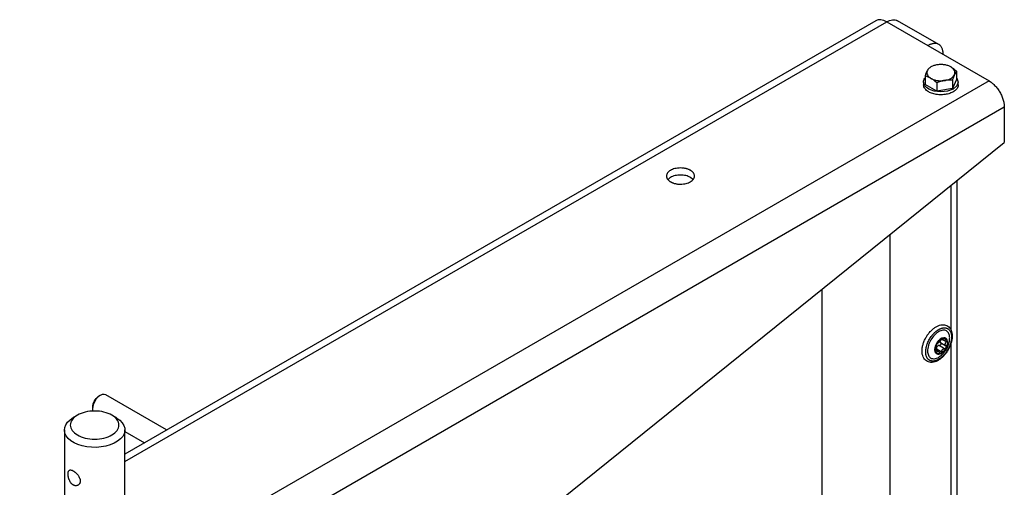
# Model space of a CAD drawing. Header units: millimetres. Extents: x -4969 to -32, y -584 to 4302.
# Tile 35 of 84: x -3573 to -3117, y 4044 to 4261. Entities that reach past the tile are written whole.
import ezdxf

# ---------------------------------------------------------------- set-up
doc = ezdxf.new("R2010")
doc.units = ezdxf.units.MM

msp = doc.modelspace()

# ---------------------------------------------------------------- linework, layer by layer
at = {"color": 7, "linetype": 'Continuous', "lineweight": 25}
for p, q in [((-3176.49, 4260.46), (-3524.12, 4059.77)), ((-3171.49, 4259.96), (-3152.39, 4248.94)), ((-3147.39, 4249.43), (-3166.49, 4260.46)), ((-3152.39, 4248.94), (-3124.11, 4232.61)), ((-3153.63, 4234.81), (-3153.63, 4230.96)), ((-3139.13, 4237.06), (-3139.13, 4233.2)), ((-3124.11, 4232.61), (-3909, 3779.5)), ((-3154.38, 4232.08), (-3154.38, 4230.77)), ((-3148.33, 4227.9), (-3153.63, 4230.96)), ((-3148.33, 4231.75), (-3148.33, 4227.9)), ((-3139.13, 4233.2), (-3141.08, 4229.02)), ((-3141.08, 4232.87), (-3141.08, 4229.02)), ((-3138.38, 4230.77), (-3138.38, 4232.08)), ((-3141.08, 4229.02), (-3148.33, 4227.9)), ((-3117.04, 4220.36), (-3901.93, 3767.26)), ((-3117.04, 4220.36), (-3117.04, 4204.03)), ((-3368.06, 4001.96), (-3117.04, 4204.03)), ((-3261.17, 4186.89), (-3262.35, 4187.91)), ((-3138.86, 3471.12), (-3138.86, 4186.47)), ((-3170.07, 4161.34), (-3170.07, 3403.42)), ((-3201.33, 3495.47), (-3201.33, 4136.18)), ((-3146.57, 4111.42), (-3144.05, 4109.97)), ((-3146.1, 4113.03), (-3145.13, 4112.47)), ((-3144.11, 4113.38), (-3144.18, 4113.43)), ((-3147.41, 4107.25), (-3148.68, 4107.99)), ((-3148.56, 4108.64), (-3146.04, 4107.19)), ((-3144.72, 4108.58), (-3147.24, 4110.03)), ((-3148.32, 4106.27), (-3148.24, 4106.22)), ((-3535.51, 4086.92), (-3536.36, 4086.43)), ((-3504.79, 4070.93), (-3532.93, 4087.17)), ((-3539.15, 4081.59), (-3539.15, 4080.61)), ((-3539.15, 4080.61), (-3539.03, 4079.61)), ((-3546.08, 4077.81), (-3548.02, 4076.68)), ((-3528.22, 4076.68), (-3530.17, 4077.81)), ((-3552.12, 4070.97), (-3552.12, 4033.21)), ((-3524.12, 4033.21), (-3524.12, 4070.97)), ((-3524.12, 4070.19), (-3515.09, 4064.98))]:
    msp.add_line(p, q, dxfattribs=at)
at = {"color": 8, "linetype": 'Continuous', "lineweight": 25}
for p, q in [((-3524.12, 4056.39), (-3171.49, 4259.96)), ((-3141.79, 4184.11), (-3141.79, 4117.24)), ((-3143.86, 4111.71), (-3146.12, 4113.02)), ((-3145.42, 4112.99), (-3145.73, 4113.17)), ((-3148.82, 4107.4), (-3148.26, 4107.08)), ((-3141.79, 4110.9), (-3141.79, 3842.88))]:
    msp.add_line(p, q, dxfattribs=at)
at = {"color": 7, "linetype": 'Continuous', "lineweight": 25, "flags": 128}
for points in [[(-3139.13, 4233.97), (-3138.99, 4233.85), (-3138.38, 4232.08), (-3138.99, 4230.31), (-3140.73, 4228.82), (-3143.32, 4227.81), (-3146.38, 4227.46), (-3149.45, 4227.81), (-3152.04, 4228.82), (-3152.04, 4228.82)], [(-3148.32, 4106.27), (-3148.64, 4106.52), (-3149.03, 4107.19), (-3149.17, 4108.1), (-3149.06, 4109.16), (-3148.69, 4110.29), (-3148.11, 4111.37), (-3147.37, 4112.32)], [(-3532.93, 4087.17), (-3533.68, 4087.41), (-3534.56, 4087.32), (-3535.5, 4086.92), (-3536.45, 4086.23), (-3537.33, 4085.3), (-3538.08, 4084.2), (-3538.66, 4082.99), (-3539.02, 4081.77), (-3539.15, 4080.61)], [(-3528.22, 4076.68), (-3527.83, 4076.45), (-3526.44, 4075.43), (-3525.35, 4074.29), (-3524.6, 4073.06), (-3524.19, 4071.78), (-3524.15, 4070.48), (-3524.46, 4069.2), (-3525.13, 4067.95), (-3526.14, 4066.79), (-3527.46, 4065.73), (-3529.05, 4064.81), (-3530.88, 4064.05), (-3532.89, 4063.47), (-3535.05, 4063.09), (-3537.28, 4062.9), (-3539.53, 4062.93), (-3541.74, 4063.16), (-3543.87, 4063.6), (-3545.84, 4064.23), (-3547.61, 4065.03), (-3549.14, 4065.99), (-3550.38, 4067.07), (-3551.31, 4068.26), (-3551.89, 4069.51), (-3552.12, 4070.81), (-3551.98, 4072.11), (-3551.49, 4073.38), (-3550.65, 4074.58), (-3549.48, 4075.69), (-3548.02, 4076.69), (-3548.02, 4076.69)]]:
    msp.add_lwpolyline(points, dxfattribs=at)
at = {"color": 7, "linetype": 'Continuous', "lineweight": 25}
msp.add_arc((-3145.04, 4110.75), 2.81, 72.2796, 146.004, dxfattribs=at)
for points, knots in [([(-3171.49, 4259.96), (-3171.95, 4260.2), (-3172.88, 4260.67), (-3174.21, 4260.95), (-3175.45, 4260.93), (-3176.14, 4260.61), (-3176.49, 4260.46)], [0, 0, 0, 0, 0.250026, 0.500052, 0.750077, 1, 1, 1, 1]), ([(-3171.49, 4259.96), (-3171.02, 4260.2), (-3170.1, 4260.67), (-3168.77, 4260.95), (-3167.52, 4260.93), (-3166.83, 4260.61), (-3166.49, 4260.46)], [0, 0, 0, 0, 0.250026, 0.500052, 0.750077, 1, 1, 1, 1]), ([(-3145.32, 4244.86), (-3145.32, 4244.94), (-3145.33, 4245.1), (-3145.34, 4245.35), (-3145.35, 4245.59), (-3145.37, 4245.82), (-3145.4, 4246.05), (-3145.47, 4246.44), (-3145.59, 4246.96), (-3145.81, 4247.59), (-3146.11, 4248.17), (-3146.59, 4248.85), (-3147.36, 4249.5), (-3148.3, 4249.84), (-3149.14, 4249.92), (-3149.78, 4249.88), (-3150.44, 4249.76), (-3151.02, 4249.58), (-3151.53, 4249.38), (-3151.96, 4249.18), (-3152.25, 4249.02), (-3152.39, 4248.94)], [0, 0, 0, 0, 0.019453, 0.038872, 0.058275, 0.077679, 0.097104, 0.116567, 0.178313, 0.240094, 0.304415, 0.368769, 0.500007, 0.631244, 0.695565, 0.75992, 0.821667, 0.883447, 0.922314, 0.961117, 1, 1, 1, 1]), ([(-3148.07, 4240.03), (-3148.61, 4239.95), (-3149.14, 4239.82), (-3150.13, 4239.49), (-3150.58, 4239.29), (-3151.38, 4238.83), (-3151.73, 4238.57), (-3152.3, 4238), (-3152.52, 4237.7), (-3152.66, 4237.38)], [0, 0, 0, 0, 0.25, 0.25, 0.5, 0.5, 0.75, 0.75, 1, 1, 1, 1]), ([(-3141.79, 4239.06), (-3142.19, 4239.29), (-3142.64, 4239.49), (-3143.63, 4239.82), (-3144.15, 4239.95), (-3145.25, 4240.12), (-3145.82, 4240.16), (-3146.95, 4240.16), (-3147.52, 4240.12), (-3148.07, 4240.03)], [0, 0, 0, 0, 0.25, 0.25, 0.5, 0.5, 0.75, 0.75, 1, 1, 1, 1]), ([(-3140.11, 4235.44), (-3139.96, 4235.75), (-3139.88, 4236.08), (-3139.88, 4236.74), (-3139.96, 4237.06), (-3140.25, 4237.7), (-3140.47, 4238), (-3141.04, 4238.57), (-3141.39, 4238.83), (-3141.79, 4239.06)], [0, 0, 0, 0, 0.25, 0.25, 0.5, 0.5, 0.75, 0.75, 1, 1, 1, 1]), ([(-3141.79, 4239.06), (-3141.71, 4239.02), (-3141.57, 4238.93), (-3141.34, 4238.79), (-3141.08, 4238.62), (-3140.78, 4238.41), (-3140.34, 4238.08), (-3139.79, 4237.64), (-3139.35, 4237.25), (-3139.13, 4237.06)], [0, 0, 0, 0, 0.082341, 0.164728, 0.2476, 0.37415, 0.501946, 0.745918, 1, 1, 1, 1]), ([(-3153.63, 4234.81), (-3153.6, 4234.91), (-3153.54, 4235.11), (-3153.44, 4235.4), (-3153.34, 4235.67), (-3153.25, 4235.94), (-3153.13, 4236.26), (-3152.99, 4236.62), (-3152.83, 4237.02), (-3152.72, 4237.26), (-3152.66, 4237.38)], [0, 0, 0, 0, 0.1035491, 0.2049302, 0.3044818, 0.4025825, 0.4996505, 0.668596, 0.8342539, 1, 1, 1, 1]), ([(-3150.98, 4233.75), (-3151.05, 4233.8), (-3151.2, 4233.88), (-3151.42, 4234), (-3151.69, 4234.13), (-3151.99, 4234.27), (-3152.43, 4234.45), (-3152.98, 4234.64), (-3153.41, 4234.76), (-3153.63, 4234.81)], [0, 0, 0, 0, 0.082341, 0.164728, 0.2476, 0.37415, 0.501946, 0.745918, 1, 1, 1, 1]), ([(-3152.66, 4237.38), (-3152.81, 4237.06), (-3152.88, 4236.74), (-3152.88, 4236.08), (-3152.81, 4235.75), (-3152.52, 4235.12), (-3152.3, 4234.82), (-3151.73, 4234.25), (-3151.38, 4233.99), (-3150.98, 4233.75)], [0, 0, 0, 0, 0.25, 0.25, 0.5, 0.5, 0.75, 0.75, 1, 1, 1, 1]), ([(-3144.7, 4232.78), (-3144.15, 4232.87), (-3143.63, 4232.99), (-3142.64, 4233.32), (-3142.19, 4233.52), (-3141.39, 4233.99), (-3141.04, 4234.25), (-3140.47, 4234.82), (-3140.25, 4235.12), (-3140.11, 4235.44)], [0, 0, 0, 0, 0.25, 0.25, 0.5, 0.5, 0.75, 0.75, 1, 1, 1, 1]), ([(-3140.11, 4235.44), (-3140.13, 4235.38), (-3140.19, 4235.26), (-3140.27, 4235.08), (-3140.36, 4234.85), (-3140.47, 4234.58), (-3140.63, 4234.15), (-3140.84, 4233.59), (-3141, 4233.11), (-3141.08, 4232.87)], [0, 0, 0, 0, 0.081994, 0.164032, 0.24655, 0.372541, 0.49976, 0.744787, 1, 1, 1, 1]), ([(-3139.13, 4237.06), (-3139.17, 4237.01), (-3139.23, 4236.93), (-3139.33, 4236.8), (-3139.42, 4236.66), (-3139.52, 4236.52), (-3139.64, 4236.33), (-3139.78, 4236.09), (-3139.94, 4235.78), (-3140.05, 4235.55), (-3140.11, 4235.44)], [0, 0, 0, 0, 0.1035491, 0.2049302, 0.3044818, 0.4025825, 0.4996505, 0.668596, 0.8342539, 1, 1, 1, 1]), ([(-3152.04, 4228.82), (-3152.7, 4229.29), (-3154.03, 4230.25), (-3154.51, 4232.06), (-3154.34, 4233.37), (-3153.73, 4233.89), (-3153.7, 4233.91)], [0, 0, 0, 0, 0.328722, 0.657444, 0.986166, 1, 1, 1, 1]), ([(-3152.04, 4227.51), (-3152.78, 4227.94), (-3153.37, 4228.45), (-3154.18, 4229.57), (-3154.38, 4230.17), (-3154.38, 4230.77)], [0, 0, 0, 0, 0.5, 0.5, 1, 1, 1, 1]), ([(-3138.38, 4230.77), (-3138.38, 4230.32), (-3138.5, 4229.87), (-3138.96, 4229), (-3139.3, 4228.59), (-3140.17, 4227.83), (-3140.7, 4227.49), (-3141.92, 4226.92), (-3142.6, 4226.68), (-3144.05, 4226.33), (-3144.82, 4226.22), (-3146.38, 4226.13), (-3147.17, 4226.16), (-3148.72, 4226.33), (-3149.46, 4226.49), (-3150.85, 4226.91), (-3151.49, 4227.19), (-3152.04, 4227.51)], [0, 0, 0, 0, 0.125, 0.125, 0.25, 0.25, 0.375, 0.375, 0.5, 0.5, 0.625, 0.625, 0.75, 0.75, 0.875, 0.875, 1, 1, 1, 1]), ([(-3148.33, 4231.75), (-3148.42, 4231.83), (-3148.59, 4231.99), (-3148.86, 4232.22), (-3149.12, 4232.44), (-3149.38, 4232.65), (-3149.7, 4232.9), (-3150.09, 4233.19), (-3150.53, 4233.49), (-3150.83, 4233.67), (-3150.98, 4233.75)], [0, 0, 0, 0, 0.103638, 0.205104, 0.304738, 0.402919, 0.500067, 0.668868, 0.83439, 1, 1, 1, 1]), ([(-3150.98, 4233.75), (-3150.58, 4233.52), (-3150.13, 4233.32), (-3149.14, 4232.99), (-3148.61, 4232.87), (-3147.52, 4232.7), (-3146.95, 4232.66), (-3145.82, 4232.66), (-3145.25, 4232.7), (-3144.7, 4232.78)], [0, 0, 0, 0, 0.25, 0.25, 0.5, 0.5, 0.75, 0.75, 1, 1, 1, 1]), ([(-3144.7, 4232.78), (-3144.8, 4232.77), (-3145, 4232.74), (-3145.31, 4232.68), (-3145.66, 4232.6), (-3146.07, 4232.5), (-3146.68, 4232.34), (-3147.43, 4232.09), (-3148.02, 4231.87), (-3148.33, 4231.75)], [0, 0, 0, 0, 0.0819939, 0.1640323, 0.2465502, 0.3725408, 0.4997601, 0.744787, 1, 1, 1, 1]), ([(-3141.08, 4232.87), (-3141.2, 4232.88), (-3141.44, 4232.9), (-3141.8, 4232.92), (-3142.16, 4232.94), (-3142.52, 4232.94), (-3142.95, 4232.94), (-3143.48, 4232.92), (-3144.09, 4232.87), (-3144.5, 4232.81), (-3144.7, 4232.78)], [0, 0, 0, 0, 0.103549, 0.20493, 0.304482, 0.402583, 0.499651, 0.668596, 0.834254, 1, 1, 1, 1]), ([(-3124.11, 4232.61), (-3124.04, 4232.57), (-3123.89, 4232.48), (-3123.68, 4232.35), (-3123.46, 4232.21), (-3123.25, 4232.06), (-3123.04, 4231.9), (-3122.67, 4231.61), (-3122.15, 4231.18), (-3121.49, 4230.54), (-3120.85, 4229.83), (-3120.02, 4228.79), (-3119.07, 4227.35), (-3118.31, 4225.82), (-3117.82, 4224.58), (-3117.53, 4223.67), (-3117.3, 4222.78), (-3117.17, 4222.02), (-3117.09, 4221.39), (-3117.05, 4220.87), (-3117.04, 4220.53), (-3117.04, 4220.36)], [0, 0, 0, 0, 0.019453, 0.038872, 0.058275, 0.077679, 0.097104, 0.116567, 0.178313, 0.240094, 0.304415, 0.368769, 0.500007, 0.631244, 0.695565, 0.75992, 0.821667, 0.883447, 0.922314, 0.961117, 1, 1, 1, 1]), ([(-3262.35, 4191.18), (-3262.41, 4191.21), (-3262.52, 4191.27), (-3262.7, 4191.37), (-3262.88, 4191.45), (-3263.07, 4191.54), (-3263.37, 4191.66), (-3263.79, 4191.81), (-3264.37, 4191.98), (-3264.98, 4192.11), (-3265.83, 4192.24), (-3266.95, 4192.3), (-3268.28, 4192.22), (-3269.53, 4192), (-3270.63, 4191.64), (-3271.57, 4191.19), (-3272.35, 4190.65), (-3272.96, 4190.02), (-3273.35, 4189.29), (-3273.49, 4188.53), (-3273.38, 4187.88), (-3273.15, 4187.39), (-3272.92, 4187.04), (-3272.64, 4186.71), (-3272.35, 4186.43), (-3272.07, 4186.21), (-3271.82, 4186.04), (-3271.63, 4185.93), (-3271.54, 4185.87)], [0, 0, 0, 0, 0.011673, 0.023325, 0.034972, 0.046628, 0.058309, 0.089193, 0.120101, 0.152272, 0.184469, 0.250118, 0.315768, 0.380053, 0.441772, 0.500003, 0.558234, 0.619953, 0.684238, 0.749887, 0.815537, 0.847707, 0.879904, 0.910787, 0.941696, 0.961137, 0.980548, 1, 1, 1, 1]), ([(-3262.35, 4187.91), (-3263.02, 4188.22), (-3264.36, 4188.83), (-3266.96, 4189.11), (-3269.48, 4188.81), (-3271.6, 4188.04), (-3272.37, 4187.25), (-3272.72, 4186.89)], [0, 0, 0, 0, 0.206693, 0.413387, 0.62008, 0.826774, 1, 1, 1, 1]), ([(-3271.54, 4185.87), (-3271.49, 4185.84), (-3271.37, 4185.78), (-3271.19, 4185.68), (-3271.01, 4185.6), (-3270.82, 4185.51), (-3270.52, 4185.39), (-3270.1, 4185.24), (-3269.52, 4185.07), (-3268.92, 4184.94), (-3268.06, 4184.81), (-3266.95, 4184.75), (-3265.61, 4184.83), (-3264.36, 4185.05), (-3263.26, 4185.41), (-3262.32, 4185.86), (-3261.54, 4186.4), (-3260.93, 4187.03), (-3260.54, 4187.76), (-3260.4, 4188.52), (-3260.52, 4189.17), (-3260.74, 4189.66), (-3260.97, 4190.01), (-3261.25, 4190.34), (-3261.54, 4190.62), (-3261.82, 4190.84), (-3262.07, 4191.01), (-3262.26, 4191.12), (-3262.35, 4191.18)], [0, 0, 0, 0, 0.011673, 0.023325, 0.034972, 0.046628, 0.058309, 0.089193, 0.120101, 0.152272, 0.184469, 0.250118, 0.315768, 0.380053, 0.441772, 0.500003, 0.558234, 0.619953, 0.684238, 0.749887, 0.815537, 0.847707, 0.879904, 0.910787, 0.941696, 0.961137, 0.980548, 1, 1, 1, 1]), ([(-3155.13, 4107.5), (-3155.12, 4107.24), (-3155.1, 4106.49), (-3154.87, 4105.34), (-3154.36, 4104.16), (-3153.6, 4103.22), (-3152.65, 4102.58), (-3151.58, 4102.24), (-3150.43, 4102.2), (-3149.22, 4102.44), (-3147.97, 4102.96), (-3146.71, 4103.75), (-3145.5, 4104.79), (-3144.37, 4106.03), (-3143.37, 4107.43), (-3142.52, 4108.95), (-3141.86, 4110.53), (-3141.4, 4112.13), (-3141.16, 4113.69), (-3141.17, 4115.18), (-3141.43, 4116.55), (-3141.94, 4117.73), (-3142.7, 4118.66), (-3143.65, 4119.31), (-3144.72, 4119.65), (-3145.87, 4119.69), (-3147.08, 4119.45), (-3148.33, 4118.93), (-3149.59, 4118.14), (-3150.8, 4117.1), (-3151.93, 4115.86), (-3152.93, 4114.46), (-3153.78, 4112.95), (-3154.44, 4111.36), (-3154.9, 4109.77), (-3155.1, 4108.47), (-3155.12, 4107.74), (-3155.13, 4107.5)], [0, 0, 0, 0, 0.0160686, 0.0464668, 0.076764, 0.1061956, 0.134365, 0.1617618, 0.1891368, 0.2172783, 0.2464262, 0.2762254, 0.3061981, 0.3361055, 0.3659382, 0.395743, 0.4255811, 0.4555037, 0.485583, 0.5158763, 0.5463663, 0.5766661, 0.6061011, 0.6342736, 0.6616713, 0.6890451, 0.7171838, 0.7463293, 0.7761274, 0.8061002, 0.8360078, 0.8658407, 0.8956454, 0.9254834, 0.9554057, 0.9854844, 1, 1, 1, 1]), ([(-3145.16, 4105.48), (-3145.23, 4105.41), (-3145.35, 4105.28), (-3145.55, 4105.09), (-3145.74, 4104.91), (-3145.94, 4104.73), (-3146.13, 4104.56), (-3146.33, 4104.4), (-3146.54, 4104.24), (-3146.74, 4104.09), (-3146.94, 4103.95), (-3147.14, 4103.82), (-3147.35, 4103.69), (-3147.55, 4103.57), (-3147.76, 4103.47), (-3147.96, 4103.36), (-3148.16, 4103.27), (-3148.36, 4103.19), (-3148.57, 4103.11), (-3148.77, 4103.04), (-3148.96, 4102.99), (-3149.16, 4102.94), (-3149.35, 4102.9), (-3149.55, 4102.86), (-3149.74, 4102.84), (-3149.92, 4102.83), (-3150.11, 4102.82), (-3150.29, 4102.83), (-3150.47, 4102.84), (-3150.64, 4102.86), (-3150.81, 4102.89), (-3150.98, 4102.93), (-3151.14, 4102.98), (-3151.3, 4103.04), (-3151.45, 4103.1), (-3151.6, 4103.18), (-3151.75, 4103.26), (-3151.89, 4103.35), (-3152.02, 4103.45), (-3152.15, 4103.56), (-3152.27, 4103.68), (-3152.39, 4103.81), (-3152.5, 4103.94), (-3152.61, 4104.08), (-3152.71, 4104.23), (-3152.8, 4104.38), (-3152.89, 4104.54), (-3152.99, 4104.76), (-3153.1, 4105.04), (-3153.21, 4105.38), (-3153.3, 4105.75), (-3153.36, 4106.13), (-3153.4, 4106.53), (-3153.42, 4106.85), (-3153.42, 4107.26), (-3153.4, 4107.85), (-3153.3, 4108.57), (-3153.17, 4109.22), (-3152.98, 4110), (-3152.65, 4110.97), (-3152.04, 4112.34), (-3151.34, 4113.58), (-3150.69, 4114.47), (-3150.32, 4114.93), (-3150.12, 4115.17), (-3149.91, 4115.4), (-3149.78, 4115.54), (-3149.73, 4115.6)], [0, 0, 0, 0, 0.010873, 0.021747, 0.03262, 0.043493, 0.054367, 0.06524, 0.076113, 0.086986, 0.09786, 0.108733, 0.119606, 0.13048, 0.141353, 0.152226, 0.1631, 0.173973, 0.184846, 0.195719, 0.206593, 0.217466, 0.228339, 0.239213, 0.250086, 0.260959, 0.271833, 0.282706, 0.293579, 0.304452, 0.315326, 0.326199, 0.337072, 0.347946, 0.358819, 0.369692, 0.380566, 0.391439, 0.402312, 0.413186, 0.424059, 0.434932, 0.445805, 0.456679, 0.467552, 0.478425, 0.489299, 0.500172, 0.519963, 0.539755, 0.559557, 0.579359, 0.598589, 0.617754, 0.624917, 0.656163, 0.697525, 0.718216, 0.738157, 0.795314, 0.837, 0.909668, 0.95481, 0.962476, 0.977346, 0.991399, 1, 1, 1, 1]), ([(-3149.73, 4115.6), (-3149.66, 4115.66), (-3149.54, 4115.79), (-3149.34, 4115.98), (-3149.15, 4116.17), (-3148.95, 4116.34), (-3148.76, 4116.51), (-3148.56, 4116.68), (-3148.35, 4116.83), (-3148.15, 4116.98), (-3147.95, 4117.12), (-3147.75, 4117.26), (-3147.54, 4117.38), (-3147.34, 4117.5), (-3147.13, 4117.61), (-3146.93, 4117.71), (-3146.73, 4117.8), (-3146.52, 4117.89), (-3146.32, 4117.96), (-3146.12, 4118.03), (-3145.93, 4118.09), (-3145.73, 4118.14), (-3145.53, 4118.18), (-3145.34, 4118.21), (-3145.15, 4118.23), (-3144.97, 4118.25), (-3144.78, 4118.25), (-3144.6, 4118.25), (-3144.42, 4118.24), (-3144.25, 4118.21), (-3144.08, 4118.18), (-3143.91, 4118.14), (-3143.75, 4118.09), (-3143.59, 4118.04), (-3143.44, 4117.97), (-3143.29, 4117.89), (-3143.14, 4117.81), (-3143, 4117.72), (-3142.87, 4117.62), (-3142.74, 4117.51), (-3142.62, 4117.39), (-3142.5, 4117.27), (-3142.39, 4117.14), (-3142.28, 4117), (-3142.18, 4116.85), (-3142.09, 4116.69), (-3142, 4116.53), (-3141.93, 4116.39), (-3141.88, 4116.27), (-3141.84, 4116.17), (-3141.8, 4116.06), (-3141.76, 4115.94), (-3141.72, 4115.82), (-3141.68, 4115.68), (-3141.64, 4115.53), (-3141.61, 4115.38), (-3141.57, 4115.21), (-3141.54, 4115.03), (-3141.52, 4114.83), (-3141.5, 4114.63), (-3141.48, 4114.41), (-3141.47, 4114.18), (-3141.47, 4113.94), (-3141.47, 4113.68), (-3141.49, 4113.41), (-3141.51, 4113.12), (-3141.55, 4112.82), (-3141.59, 4112.51), (-3141.65, 4112.19), (-3141.72, 4111.85), (-3141.81, 4111.5), (-3141.91, 4111.14), (-3142.02, 4110.77), (-3142.15, 4110.38), (-3142.3, 4109.99), (-3142.47, 4109.59), (-3142.65, 4109.18), (-3142.85, 4108.77), (-3143.07, 4108.35), (-3143.32, 4107.93), (-3143.58, 4107.51), (-3143.86, 4107.09), (-3144.15, 4106.67), (-3144.47, 4106.26), (-3144.81, 4105.86), (-3145.04, 4105.61), (-3145.16, 4105.48)], [0, 0, 0, 0, 0.01087, 0.02174, 0.032609, 0.043479, 0.054349, 0.065219, 0.076089, 0.086959, 0.097828, 0.108698, 0.119568, 0.130438, 0.141308, 0.152178, 0.163047, 0.173917, 0.184787, 0.195657, 0.206527, 0.217396, 0.228266, 0.239136, 0.250006, 0.260876, 0.271746, 0.282615, 0.293485, 0.304355, 0.315225, 0.326095, 0.336964, 0.347834, 0.358704, 0.369574, 0.380444, 0.391314, 0.402183, 0.413053, 0.423923, 0.434793, 0.445663, 0.456533, 0.467402, 0.478272, 0.489142, 0.500012, 0.505619, 0.511635, 0.518059, 0.524891, 0.532132, 0.53978, 0.547836, 0.556301, 0.565174, 0.574455, 0.584144, 0.594241, 0.604746, 0.61566, 0.626981, 0.638711, 0.650848, 0.663394, 0.676348, 0.68971, 0.70348, 0.717658, 0.732244, 0.747238, 0.762641, 0.778451, 0.794669, 0.811296, 0.82833, 0.845773, 0.863623, 0.881882, 0.900548, 0.919622, 0.939105, 0.958995, 0.979294, 1, 1, 1, 1]), ([(-3142.37, 4112.88), (-3142.35, 4113.12), (-3142.25, 4114.13), (-3142.61, 4115.65), (-3143.51, 4116.73), (-3144.54, 4117.14), (-3145.46, 4117.19), (-3146.48, 4116.95), (-3147.82, 4116.33), (-3148.78, 4115.45), (-3149.4, 4114.88)], [0, 0, 0, 0, 0.055652, 0.238095, 0.420539, 0.518751, 0.619048, 0.719344, 0.817557, 1, 1, 1, 1]), ([(-3149.4, 4114.88), (-3149.97, 4114.19), (-3150.85, 4113.14), (-3151.71, 4111.43), (-3152.21, 4110.07), (-3152.52, 4108.73), (-3152.63, 4107.11), (-3152.3, 4105.42), (-3151.38, 4104.34), (-3150.35, 4103.93), (-3149.42, 4103.88), (-3148.42, 4104.14), (-3147.54, 4104.49), (-3147.04, 4104.92), (-3146.88, 4105.06)], [0, 0, 0, 0, 0.131344, 0.202049, 0.274255, 0.34646, 0.417165, 0.548509, 0.679853, 0.750558, 0.822764, 0.894969, 0.965674, 1, 1, 1, 1]), ([(-3147.29, 4112.28), (-3147.64, 4111.9), (-3147.97, 4111.47), (-3148.51, 4110.53), (-3148.72, 4110.03), (-3149.02, 4109.05), (-3149.09, 4108.56), (-3149.1, 4107.68), (-3149.02, 4107.28), (-3148.73, 4106.63), (-3148.51, 4106.38), (-3147.97, 4106.07), (-3147.65, 4106), (-3146.94, 4106.07), (-3146.56, 4106.2), (-3145.79, 4106.65), (-3145.41, 4106.95), (-3145.06, 4107.33)], [0, 0, 0, 0, 0.125, 0.125, 0.25, 0.25, 0.375, 0.375, 0.5, 0.5, 0.625, 0.625, 0.75, 0.75, 0.875, 0.875, 1, 1, 1, 1]), ([(-3148.4, 4110.49), (-3148.1, 4111.12), (-3147.7, 4111.7), (-3146.79, 4112.66), (-3146.29, 4113.03), (-3145.8, 4113.23)], [0, 0, 0, 0, 0.5, 0.5, 1, 1, 1, 1]), ([(-3147.82, 4111.14), (-3147.84, 4111.13), (-3147.87, 4111.12), (-3147.92, 4111.1), (-3147.97, 4111.06), (-3148.04, 4111), (-3148.13, 4110.92), (-3148.22, 4110.8), (-3148.32, 4110.65), (-3148.37, 4110.55), (-3148.4, 4110.49)], [0, 0, 0, 0, 0.086738, 0.173874, 0.262412, 0.381161, 0.500077, 0.668064, 0.833077, 1, 1, 1, 1]), ([(-3147.16, 4111.64), (-3147.18, 4111.61), (-3147.23, 4111.56), (-3147.3, 4111.49), (-3147.37, 4111.43), (-3147.45, 4111.36), (-3147.53, 4111.3), (-3147.62, 4111.23), (-3147.73, 4111.17), (-3147.79, 4111.15), (-3147.82, 4111.14)], [0, 0, 0, 0, 0.096136, 0.194084, 0.293936, 0.395784, 0.499709, 0.651567, 0.818287, 1, 1, 1, 1]), ([(-3145.06, 4107.33), (-3144.7, 4107.7), (-3144.38, 4108.14), (-3143.84, 4109.07), (-3143.62, 4109.57), (-3143.33, 4110.56), (-3143.25, 4111.04), (-3143.25, 4111.93), (-3143.32, 4112.33), (-3143.62, 4112.97), (-3143.83, 4113.22), (-3144.37, 4113.54), (-3144.7, 4113.6), (-3145.4, 4113.53), (-3145.79, 4113.4), (-3146.55, 4112.96), (-3146.93, 4112.65), (-3147.29, 4112.28)], [0, 0, 0, 0, 0.125, 0.125, 0.25, 0.25, 0.375, 0.375, 0.5, 0.5, 0.625, 0.625, 0.75, 0.75, 0.875, 0.875, 1, 1, 1, 1]), ([(-3146.5, 4112.53), (-3146.52, 4112.5), (-3146.55, 4112.43), (-3146.61, 4112.34), (-3146.67, 4112.24), (-3146.73, 4112.16), (-3146.81, 4112.05), (-3146.91, 4111.92), (-3147.03, 4111.77), (-3147.12, 4111.68), (-3147.16, 4111.64)], [0, 0, 0, 0, 0.110891, 0.216369, 0.316458, 0.411187, 0.50059, 0.672516, 0.838849, 1, 1, 1, 1]), ([(-3146.8, 4111.7), (-3146.79, 4111.68), (-3146.76, 4111.63), (-3146.71, 4111.55), (-3146.65, 4111.48), (-3146.6, 4111.44), (-3146.57, 4111.42)], [0, 0, 0, 0, 0.2275155, 0.4699707, 0.7274438, 1, 1, 1, 1]), ([(-3146.57, 4111.42), (-3146.56, 4111.41), (-3146.53, 4111.39), (-3146.5, 4111.35), (-3146.46, 4111.31), (-3146.43, 4111.25), (-3146.39, 4111.16), (-3146.36, 4111.03), (-3146.37, 4110.87), (-3146.4, 4110.69), (-3146.48, 4110.52), (-3146.58, 4110.36), (-3146.66, 4110.28), (-3146.71, 4110.24)], [0, 0, 0, 0, 0.04414, 0.08853, 0.133425, 0.195741, 0.258365, 0.379428, 0.500262, 0.624928, 0.749424, 0.874539, 1, 1, 1, 1]), ([(-3145.8, 4113.23), (-3145.82, 4113.22), (-3145.87, 4113.2), (-3145.93, 4113.17), (-3146, 4113.12), (-3146.06, 4113.07), (-3146.13, 4113.01), (-3146.2, 4112.94), (-3146.28, 4112.86), (-3146.36, 4112.75), (-3146.44, 4112.64), (-3146.48, 4112.57), (-3146.5, 4112.53)], [0, 0, 0, 0, 0.084084, 0.167114, 0.249666, 0.332343, 0.415764, 0.500551, 0.619332, 0.738029, 0.870001, 1, 1, 1, 1]), ([(-3145.8, 4113.23), (-3145.32, 4113.44), (-3144.85, 4113.49), (-3144.07, 4113.24), (-3143.76, 4112.96), (-3143.57, 4112.54)], [0, 0, 0, 0, 0.5, 0.5, 1, 1, 1, 1]), ([(-3145.42, 4112.99), (-3145.41, 4113.01), (-3145.41, 4113.05), (-3145.41, 4113.11), (-3145.43, 4113.16), (-3145.45, 4113.21), (-3145.5, 4113.25), (-3145.58, 4113.28), (-3145.68, 4113.28), (-3145.76, 4113.25), (-3145.8, 4113.23)], [0, 0, 0, 0, 0.086738, 0.173874, 0.262412, 0.381161, 0.500077, 0.668064, 0.833077, 1, 1, 1, 1]), ([(-3144.28, 4112.64), (-3144.32, 4112.62), (-3144.39, 4112.59), (-3144.49, 4112.55), (-3144.59, 4112.52), (-3144.67, 4112.49), (-3144.81, 4112.47), (-3144.98, 4112.45), (-3145.16, 4112.48), (-3145.29, 4112.55), (-3145.37, 4112.65), (-3145.41, 4112.76), (-3145.43, 4112.86), (-3145.42, 4112.95), (-3145.42, 4112.99)], [0, 0, 0, 0, 0.055463, 0.108219, 0.15828, 0.205661, 0.250379, 0.378158, 0.499894, 0.621702, 0.749594, 0.8256, 0.909047, 1, 1, 1, 1]), ([(-3144.05, 4109.97), (-3144.08, 4109.99), (-3144.13, 4110.03), (-3144.19, 4110.1), (-3144.24, 4110.17), (-3144.28, 4110.24), (-3144.34, 4110.36), (-3144.38, 4110.53), (-3144.39, 4110.77), (-3144.33, 4111.02), (-3144.24, 4111.24), (-3144.12, 4111.42), (-3144.01, 4111.57), (-3143.91, 4111.66), (-3143.86, 4111.71)], [0, 0, 0, 0, 0.055463, 0.108219, 0.15828, 0.205661, 0.250379, 0.378158, 0.499894, 0.621702, 0.749594, 0.8256, 0.909047, 1, 1, 1, 1]), ([(-3143.57, 4112.54), (-3143.58, 4112.56), (-3143.6, 4112.59), (-3143.64, 4112.64), (-3143.68, 4112.67), (-3143.73, 4112.7), (-3143.79, 4112.72), (-3143.86, 4112.74), (-3143.94, 4112.74), (-3144.05, 4112.73), (-3144.16, 4112.7), (-3144.24, 4112.66), (-3144.28, 4112.64)], [0, 0, 0, 0, 0.084084, 0.167114, 0.249666, 0.332343, 0.415764, 0.500551, 0.619332, 0.738029, 0.870001, 1, 1, 1, 1]), ([(-3143.57, 4112.54), (-3143.39, 4112.13), (-3143.32, 4111.58), (-3143.45, 4110.39), (-3143.64, 4109.73), (-3143.94, 4109.11)], [0, 0, 0, 0, 0.5, 0.5, 1, 1, 1, 1]), ([(-3143.86, 4111.71), (-3143.84, 4111.74), (-3143.8, 4111.78), (-3143.74, 4111.86), (-3143.68, 4111.94), (-3143.62, 4112.04), (-3143.57, 4112.17), (-3143.54, 4112.3), (-3143.54, 4112.43), (-3143.56, 4112.5), (-3143.57, 4112.54)], [0, 0, 0, 0, 0.088673, 0.177747, 0.268293, 0.392295, 0.51654, 0.678897, 0.838585, 1, 1, 1, 1]), ([(-3143.77, 4108.41), (-3143.49, 4108.95), (-3143.1, 4109.7), (-3142.7, 4110.89), (-3142.46, 4111.84), (-3142.39, 4112.56), (-3142.36, 4112.88)], [0, 0, 0, 0, 0.379412, 0.535557, 0.795638, 1, 1, 1, 1]), ([(-3148.77, 4107.06), (-3148.96, 4107.48), (-3149.02, 4108.02), (-3148.89, 4109.22), (-3148.7, 4109.87), (-3148.4, 4110.49)], [0, 0, 0, 0, 0.5, 0.5, 1, 1, 1, 1]), ([(-3148.68, 4108.01), (-3148.69, 4107.98), (-3148.71, 4107.92), (-3148.75, 4107.83), (-3148.77, 4107.73), (-3148.8, 4107.62), (-3148.82, 4107.48), (-3148.83, 4107.33), (-3148.81, 4107.18), (-3148.78, 4107.1), (-3148.77, 4107.06)], [0, 0, 0, 0, 0.086738, 0.173874, 0.262412, 0.381161, 0.500077, 0.668064, 0.833077, 1, 1, 1, 1]), ([(-3148.77, 4107.06), (-3148.76, 4107.05), (-3148.74, 4107.01), (-3148.71, 4106.97), (-3148.68, 4106.94), (-3148.64, 4106.92), (-3148.59, 4106.9), (-3148.54, 4106.9), (-3148.48, 4106.91), (-3148.41, 4106.94), (-3148.33, 4107), (-3148.29, 4107.05), (-3148.26, 4107.08)], [0, 0, 0, 0, 0.084084, 0.167114, 0.249666, 0.332343, 0.415763, 0.500551, 0.619331, 0.738029, 0.870001, 1, 1, 1, 1]), ([(-3146.54, 4106.37), (-3147.03, 4106.16), (-3147.5, 4106.12), (-3148.27, 4106.36), (-3148.58, 4106.65), (-3148.77, 4107.06)], [0, 0, 0, 0, 0.5, 0.5, 1, 1, 1, 1]), ([(-3148.49, 4109.75), (-3148.48, 4109.74), (-3148.46, 4109.72), (-3148.44, 4109.68), (-3148.42, 4109.64), (-3148.41, 4109.6), (-3148.39, 4109.52), (-3148.38, 4109.41), (-3148.38, 4109.21), (-3148.4, 4108.95), (-3148.46, 4108.67), (-3148.52, 4108.43), (-3148.59, 4108.22), (-3148.65, 4108.08), (-3148.68, 4108.01)], [0, 0, 0, 0, 0.046074, 0.09015, 0.132234, 0.172336, 0.210462, 0.318499, 0.420284, 0.562638, 0.709748, 0.796787, 0.893499, 1, 1, 1, 1]), ([(-3148.4, 4110.49), (-3148.41, 4110.47), (-3148.44, 4110.41), (-3148.47, 4110.33), (-3148.5, 4110.25), (-3148.52, 4110.18), (-3148.53, 4110.1), (-3148.55, 4110.02), (-3148.55, 4109.94), (-3148.54, 4109.86), (-3148.52, 4109.8), (-3148.5, 4109.77), (-3148.49, 4109.75)], [0, 0, 0, 0, 0.084084, 0.167114, 0.249666, 0.332343, 0.415764, 0.500551, 0.619332, 0.738029, 0.870001, 1, 1, 1, 1]), ([(-3148.46, 4109.11), (-3148.44, 4109.14), (-3148.41, 4109.21), (-3148.35, 4109.3), (-3148.29, 4109.39), (-3148.23, 4109.48), (-3148.16, 4109.56), (-3148.06, 4109.67), (-3147.94, 4109.78), (-3147.79, 4109.9), (-3147.68, 4109.96), (-3147.63, 4109.98)], [0, 0, 0, 0, 0.084186, 0.167343, 0.249994, 0.332667, 0.415891, 0.500188, 0.66741, 0.8326, 1, 1, 1, 1]), ([(-3148.26, 4107.08), (-3148.24, 4107.1), (-3148.2, 4107.15), (-3148.13, 4107.21), (-3148.07, 4107.26), (-3148.01, 4107.3), (-3147.91, 4107.35), (-3147.78, 4107.39), (-3147.62, 4107.37), (-3147.46, 4107.29), (-3147.34, 4107.17), (-3147.25, 4107.03), (-3147.18, 4106.89), (-3147.14, 4106.78), (-3147.13, 4106.73)], [0, 0, 0, 0, 0.055463, 0.108219, 0.15828, 0.205661, 0.250379, 0.378158, 0.499894, 0.621702, 0.749594, 0.8256, 0.909047, 1, 1, 1, 1]), ([(-3147.24, 4110.03), (-3147.26, 4110.04), (-3147.32, 4110.04), (-3147.4, 4110.03), (-3147.48, 4110.02), (-3147.56, 4110.01), (-3147.61, 4109.99), (-3147.63, 4109.98)], [0, 0, 0, 0, 0.2192569, 0.4288511, 0.6288141, 0.8191829, 1, 1, 1, 1]), ([(-3147.24, 4110.03), (-3147.21, 4110.03), (-3147.17, 4110.03), (-3147.09, 4110.04), (-3147.02, 4110.06), (-3146.95, 4110.08), (-3146.89, 4110.11), (-3146.82, 4110.15), (-3146.76, 4110.19), (-3146.73, 4110.22), (-3146.71, 4110.24)], [0, 0, 0, 0, 0.136747, 0.270081, 0.400029, 0.526616, 0.649874, 0.769834, 0.88653, 1, 1, 1, 1]), ([(-3147.13, 4106.73), (-3147.12, 4106.7), (-3147.1, 4106.65), (-3147.07, 4106.58), (-3147.03, 4106.51), (-3146.97, 4106.44), (-3146.89, 4106.38), (-3146.79, 4106.34), (-3146.67, 4106.33), (-3146.58, 4106.36), (-3146.54, 4106.37)], [0, 0, 0, 0, 0.086738, 0.173874, 0.262412, 0.381161, 0.500077, 0.668064, 0.833077, 1, 1, 1, 1]), ([(-3146.85, 4105.03), (-3146.62, 4105.19), (-3146.09, 4105.56), (-3145.37, 4106.26), (-3144.53, 4107.2), (-3144.06, 4107.96), (-3143.77, 4108.41)], [0, 0, 0, 0, 0.185723, 0.424274, 0.652164, 1, 1, 1, 1]), ([(-3146.54, 4106.37), (-3146.52, 4106.38), (-3146.48, 4106.4), (-3146.43, 4106.44), (-3146.37, 4106.48), (-3146.32, 4106.53), (-3146.29, 4106.57), (-3146.27, 4106.59)], [0, 0, 0, 0, 0.200671, 0.399802, 0.598581, 0.798234, 1, 1, 1, 1]), ([(-3146.27, 4106.59), (-3146.25, 4106.61), (-3146.23, 4106.65), (-3146.19, 4106.71), (-3146.15, 4106.78), (-3146.11, 4106.88), (-3146.06, 4107.02), (-3146.05, 4107.13), (-3146.04, 4107.19)], [0, 0, 0, 0, 0.118657, 0.236659, 0.354757, 0.473716, 0.739027, 1, 1, 1, 1]), ([(-3146.04, 4107.19), (-3146.04, 4107.23), (-3146.03, 4107.31), (-3146.01, 4107.43), (-3145.98, 4107.54), (-3145.95, 4107.64), (-3145.9, 4107.77), (-3145.83, 4107.92), (-3145.73, 4108.08), (-3145.65, 4108.17), (-3145.61, 4108.21)], [0, 0, 0, 0, 0.110891, 0.216369, 0.316458, 0.411187, 0.50059, 0.672516, 0.838849, 1, 1, 1, 1]), ([(-3145.61, 4108.21), (-3145.59, 4108.23), (-3145.54, 4108.28), (-3145.46, 4108.35), (-3145.37, 4108.41), (-3145.28, 4108.46), (-3145.17, 4108.51), (-3145.04, 4108.56), (-3144.88, 4108.58), (-3144.77, 4108.58), (-3144.72, 4108.58)], [0, 0, 0, 0, 0.096136, 0.194084, 0.293936, 0.395784, 0.499709, 0.651567, 0.818287, 1, 1, 1, 1]), ([(-3144.72, 4108.58), (-3144.7, 4108.58), (-3144.65, 4108.58), (-3144.58, 4108.59), (-3144.51, 4108.6), (-3144.42, 4108.63), (-3144.31, 4108.69), (-3144.23, 4108.75), (-3144.19, 4108.78)], [0, 0, 0, 0, 0.13071, 0.261256, 0.392902, 0.526927, 0.763641, 1, 1, 1, 1]), ([(-3144.19, 4108.78), (-3144.17, 4108.8), (-3144.13, 4108.84), (-3144.08, 4108.9), (-3144.03, 4108.97), (-3143.98, 4109.04), (-3143.96, 4109.09), (-3143.94, 4109.11)], [0, 0, 0, 0, 0.2017658, 0.4014187, 0.6001981, 0.7993289, 1, 1, 1, 1]), ([(-3143.94, 4109.11), (-3143.93, 4109.14), (-3143.91, 4109.19), (-3143.88, 4109.27), (-3143.86, 4109.36), (-3143.85, 4109.44), (-3143.85, 4109.52), (-3143.85, 4109.61), (-3143.87, 4109.71), (-3143.91, 4109.81), (-3143.97, 4109.9), (-3144.03, 4109.94), (-3144.05, 4109.97)], [0, 0, 0, 0, 0.084084, 0.167115, 0.249667, 0.332343, 0.415764, 0.500551, 0.619332, 0.738029, 0.870001, 1, 1, 1, 1]), ([(-3536.35, 4086.43), (-3536.72, 4086.17), (-3537.45, 4085.65), (-3538.37, 4084.37), (-3539.02, 4082.93), (-3539.1, 4082.04), (-3539.15, 4081.59)], [0, 0, 0, 0, 0.2499219, 0.4999479, 0.749974, 1, 1, 1, 1]), ([(-3530.17, 4077.81), (-3531.21, 4078.41), (-3532.46, 4078.89), (-3535.18, 4079.54), (-3536.65, 4079.71), (-3539.59, 4079.71), (-3541.07, 4079.54), (-3543.79, 4078.89), (-3545.03, 4078.41), (-3547.12, 4077.21), (-3547.95, 4076.49), (-3549.08, 4074.92), (-3549.37, 4074.07), (-3549.37, 4072.37), (-3549.08, 4071.52), (-3547.95, 4069.95), (-3547.12, 4069.23), (-3546.08, 4068.62)], [0, 0, 0, 0, 0.125, 0.125, 0.25, 0.25, 0.375, 0.375, 0.5, 0.5, 0.625, 0.625, 0.75, 0.75, 0.875, 0.875, 1, 1, 1, 1]), ([(-3546.08, 4068.62), (-3545.03, 4068.02), (-3543.79, 4067.54), (-3541.07, 4066.89), (-3539.59, 4066.72), (-3536.65, 4066.72), (-3535.18, 4066.89), (-3532.46, 4067.54), (-3531.21, 4068.02), (-3529.12, 4069.23), (-3528.29, 4069.95), (-3527.16, 4071.52), (-3526.87, 4072.37), (-3526.87, 4074.07), (-3527.16, 4074.92), (-3528.29, 4076.49), (-3529.12, 4077.21), (-3530.17, 4077.81)], [0, 0, 0, 0, 0.125, 0.125, 0.25, 0.25, 0.375, 0.375, 0.5, 0.5, 0.625, 0.625, 0.75, 0.75, 0.875, 0.875, 1, 1, 1, 1]), ([(-3550.44, 4050.59), (-3550.44, 4050.65), (-3550.44, 4050.75), (-3550.43, 4050.9), (-3550.42, 4051.05), (-3550.4, 4051.19), (-3550.38, 4051.32), (-3550.35, 4051.45), (-3550.32, 4051.57), (-3550.25, 4051.8), (-3550.1, 4052.08), (-3549.83, 4052.32), (-3549.48, 4052.44), (-3549.13, 4052.42), (-3548.81, 4052.35), (-3548.56, 4052.26), (-3548.3, 4052.14), (-3548.11, 4052.04), (-3548.02, 4051.99)], [0, 0, 0, 0, 0.031376, 0.062554, 0.093614, 0.124639, 0.155711, 0.186913, 0.218325, 0.250027, 0.374426, 0.499722, 0.624807, 0.749612, 0.812679, 0.875026, 0.937262, 1, 1, 1, 1]), ([(-3548.02, 4051.99), (-3547.97, 4051.96), (-3547.88, 4051.9), (-3547.74, 4051.81), (-3547.59, 4051.72), (-3547.45, 4051.61), (-3547.31, 4051.51), (-3547.16, 4051.39), (-3547.02, 4051.27), (-3546.73, 4051.02), (-3546.31, 4050.61), (-3545.8, 4050), (-3545.37, 4049.35), (-3545.09, 4048.78), (-3544.93, 4048.33), (-3544.84, 4047.99), (-3544.79, 4047.65), (-3544.78, 4047.43), (-3544.78, 4047.33)], [0, 0, 0, 0, 0.031501, 0.062801, 0.093976, 0.125102, 0.156256, 0.187515, 0.218956, 0.250651, 0.375298, 0.500239, 0.625534, 0.749947, 0.813066, 0.875345, 0.937437, 1, 1, 1, 1]), ([(-3548.02, 4045.45), (-3548.07, 4045.48), (-3548.16, 4045.54), (-3548.3, 4045.63), (-3548.43, 4045.73), (-3548.56, 4045.84), (-3548.69, 4045.96), (-3548.81, 4046.09), (-3548.93, 4046.22), (-3549.16, 4046.5), (-3549.48, 4046.97), (-3549.77, 4047.56), (-3549.96, 4048.05), (-3550.09, 4048.42), (-3550.2, 4048.8), (-3550.29, 4049.18), (-3550.35, 4049.55), (-3550.4, 4049.91), (-3550.43, 4050.26), (-3550.43, 4050.48), (-3550.44, 4050.59)], [0, 0, 0, 0, 0.031398, 0.062596, 0.093671, 0.124697, 0.155751, 0.18691, 0.218247, 0.249838, 0.37453, 0.49952, 0.562204, 0.624736, 0.687444, 0.749889, 0.813007, 0.875294, 0.937406, 1, 1, 1, 1]), ([(-3544.78, 4047.33), (-3544.78, 4047.27), (-3544.78, 4047.17), (-3544.8, 4047.01), (-3544.82, 4046.86), (-3544.85, 4046.71), (-3544.89, 4046.57), (-3544.94, 4046.43), (-3544.99, 4046.29), (-3545.08, 4046.12), (-3545.2, 4045.92), (-3545.38, 4045.71), (-3545.59, 4045.52), (-3545.89, 4045.32), (-3546.31, 4045.15), (-3546.78, 4045.1), (-3547.16, 4045.13), (-3547.45, 4045.2), (-3547.74, 4045.3), (-3547.93, 4045.4), (-3548.02, 4045.45)], [0, 0, 0, 0, 0.0314058, 0.0626099, 0.0936937, 0.1247394, 0.1558297, 0.1870469, 0.2184723, 0.2501855, 0.3124876, 0.3750676, 0.4376081, 0.500316, 0.6253524, 0.7501081, 0.8130483, 0.8752727, 0.937387, 1, 1, 1, 1])]:
    msp.add_open_spline(points, degree=3, knots=knots, dxfattribs=at)
for points in [[(-3145.1, 4107.42), (-3145.55, 4106.94), (-3146.06, 4106.58), (-3146.54, 4106.37)], [(-3143.94, 4109.11), (-3144.24, 4108.49), (-3144.65, 4107.9), (-3145.1, 4107.42)]]:
    msp.add_open_spline(points, degree=3, dxfattribs=at)

doc.saveas('drawing.dxf')
